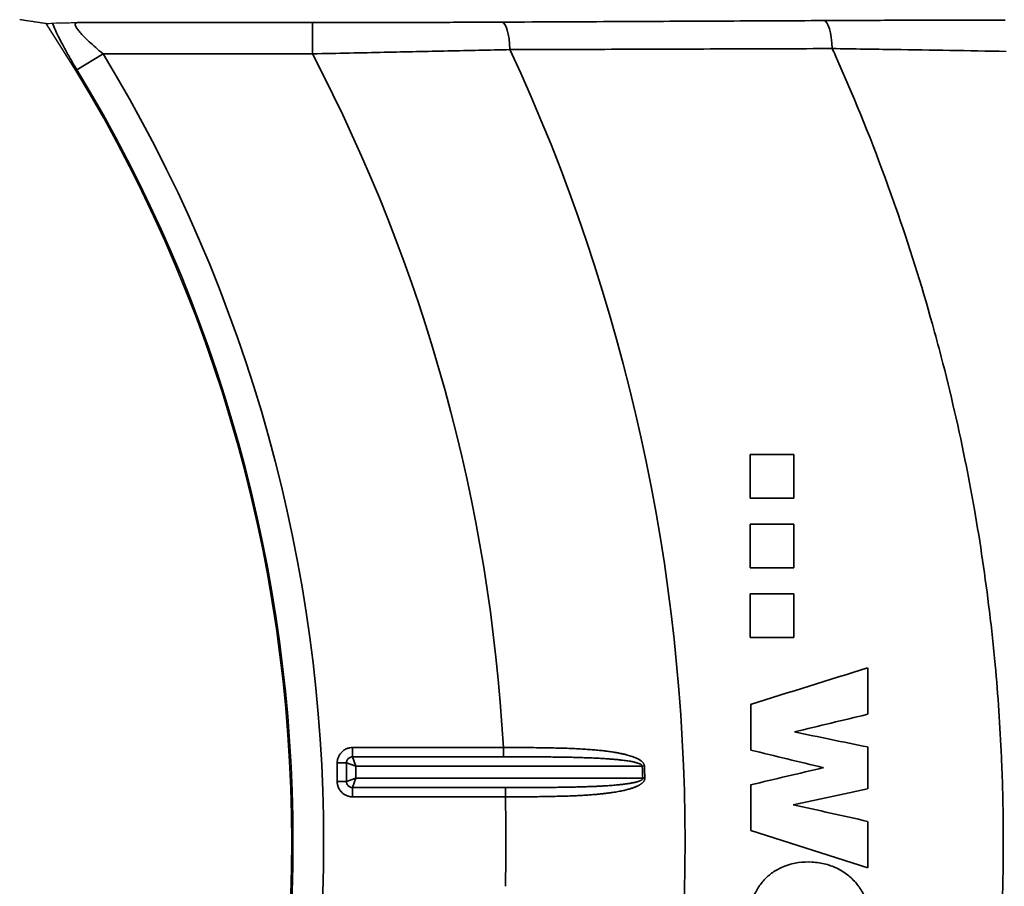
# Model space of a CAD drawing. Header units: millimetres. Extents: x 100 to 2070, y 30 to 1455.
# Tile 65 of 79: x 1088 to 1119, y 876 to 904. Entities that reach past the tile are written whole.
import ezdxf

# ---------------------------------------------------------------- set-up
doc = ezdxf.new("R2010")
doc.units = ezdxf.units.MM
doc.header["$LTSCALE"] = 5
doc.layers.add('_Sichtbarkanten', color=7, linetype='Continuous', lineweight=25)
doc.layers.add('Sichtbar schmal (ISO)', color=7, linetype='Continuous', lineweight=35)

msp = doc.modelspace()

# ---------------------------------------------------------------- linework, layer by layer
at = {"layer": '_Sichtbarkanten'}
msp.add_arc((1049.138, 877.537), 47.457, 326.5611, 33.4389, dxfattribs=at)
msp.add_rational_spline([(1088.74, 903.688), (1088.314, 903.752), (1087.894, 903.814)], [1.0001792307, 1.00023894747, 1.00023596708], degree=2, dxfattribs=at)
for points, knots in [([(1088.943, 903.704), (1088.966, 903.706), (1089, 903.707), (1089.046, 903.709), (1089.062, 903.71), (1089.079, 903.71), (1089.098, 903.711), (1089.133, 903.712), (1089.172, 903.713), (1089.217, 903.714), (1089.241, 903.715), (1089.268, 903.715), (1089.295, 903.716), (1089.344, 903.717), (1089.397, 903.718), (1089.454, 903.719), (1089.466, 903.719), (1089.478, 903.719), (1089.49, 903.719), (1089.552, 903.72), (1089.617, 903.721), (1089.686, 903.722), (1089.704, 903.722), (1089.723, 903.723), (1089.742, 903.723)], [0, 0, 0, 0, 0.25, 0.25, 0.25, 0.338128, 0.338128, 0.338128, 0.5, 0.5, 0.5, 0.590036, 0.590036, 0.590036, 0.75, 0.75, 0.75, 0.784174, 0.784174, 0.784174, 0.954671, 0.954671, 0.954671, 1, 1, 1, 1]), ([(1088.74, 903.688), (1088.774, 903.691), (1088.807, 903.693), (1088.841, 903.696), (1088.875, 903.698), (1088.909, 903.701), (1088.943, 903.704)], [0, 0, 0, 0, 0.5, 0.5, 0.5, 0.9999969, 0.9999969, 0.9999969, 0.9999969])]:
    msp.add_open_spline(points, degree=3, knots=knots, dxfattribs=at)
at = {"layer": 'Sichtbar schmal (ISO)'}
for p, q in [((1097.258, 903.723), (1089.742, 903.723)), ((1097.258, 903.723), (1097.258, 902.723)), ((1100.848, 902.798), (1100.848, 902.798)), ((1089.723, 902.213), (1090.562, 902.723)), ((1097.258, 902.723), (1090.562, 902.723)), ((1111.267, 889.916), (1111.267, 888.521)), ((1112.662, 888.521), (1112.662, 889.916)), ((1111.267, 887.685), (1111.267, 886.289)), ((1112.662, 886.289), (1112.662, 887.685)), ((1111.267, 885.453), (1111.267, 884.058)), ((1112.662, 884.058), (1112.662, 885.453)), ((1115.022, 881.606), (1115.022, 883.092)), ((1111.279, 881.924), (1111.279, 880.46)), ((1103.368, 880.543), (1098.543, 880.543)), ((1098.543, 880.543), (1098.543, 880.247)), ((1103.368, 880.543), (1103.368, 880.247)), ((1115.022, 879.228), (1115.022, 880.561)), ((1103.368, 880.247), (1098.543, 880.247)), ((1098.642, 879.952), (1098.543, 880.247)), ((1098.05, 880.05), (1098.05, 879.46)), ((1098.05, 880.05), (1098.346, 880.05)), ((1098.346, 880.05), (1098.346, 879.46)), ((1098.642, 879.952), (1098.346, 880.05)), ((1098.642, 879.952), (1098.642, 879.559)), ((1107.811, 879.952), (1098.642, 879.952)), ((1107.879, 879.954), (1107.811, 879.952)), ((1098.642, 879.559), (1098.346, 879.46)), ((1098.642, 879.559), (1098.543, 879.263)), ((1098.642, 879.559), (1107.826, 879.559)), ((1107.893, 879.561), (1107.826, 879.559)), ((1098.05, 879.46), (1098.346, 879.46)), ((1098.543, 879.263), (1103.432, 879.263)), ((1098.543, 878.967), (1098.543, 879.263)), ((1103.432, 878.967), (1103.432, 879.263)), ((1111.279, 879.35), (1111.279, 877.887)), ((1098.543, 878.967), (1103.432, 878.967)), ((1115.022, 876.697), (1115.022, 878.182)), ((1115.022, 876.697), (1111.279, 877.887))]:
    msp.add_line(p, q, dxfattribs=at)
for radius, start, end in [(60.041, 335.05667, 24.94333), (48.479, 328.6998, 31.3002), (54.312, 3.1729, 27.6276), (47.498, 328.6998, 31.3002), (58.723, 1.97291, 2.35656), (58.79, 1.97291, 2.35656), (54.312, 358.4912, 1.5088)]:
    msp.add_arc((1049.138, 877.537), radius, start, end, dxfattribs=at)
for centre, major_axis, ratio, start_param, end_param in [((1103.319, 902.737), (-0.005, 1), 0.262162, 4.832236, 6.265099), ((1113.622, 902.786), (-0.005, 1), 0.268648, 4.815708, 6.265066), ((-187.183, 478.489), (-4646.089, -1449.75), 0.000354, 1.853932, 1.854771), ((-1060.026, 360.345), (7699.874, 1847.086), 0.000064, 4.998433, 4.99875), ((50.455, 1098.442), (-3824.314, 784.936), 0.000162, 4.430328, 4.430966), ((263.721, 1084.335), (3071.833, -740.752), 0.000163, 1.290507, 1.291296), ((-579.878, 481.818), (-6016.423, -1415.905), 0.000076, 1.855708, 1.856112), ((-783.389, 471.449), (6734.529, 1448.395), 0.000076, 4.99777, 4.998138), ((-119.091, 1153.884), (-4415.269, 989.068), 0.000169, 4.429143, 4.429704)]:
    msp.add_ellipse(centre, major_axis=major_axis, ratio=ratio, start_param=start_param, end_param=end_param, dxfattribs=at)
for points, knots in [([(1089.742, 903.723), (1089.718, 903.722), (1089.701, 903.717), (1089.689, 903.708), (1089.677, 903.7), (1089.671, 903.688), (1089.669, 903.672), (1089.668, 903.656), (1089.672, 903.637), (1089.682, 903.613), (1089.692, 903.589), (1089.708, 903.561), (1089.73, 903.527), (1089.753, 903.494), (1089.783, 903.456), (1089.819, 903.413), (1089.856, 903.371), (1089.9, 903.323), (1089.95, 903.272), (1090, 903.221), (1090.057, 903.166), (1090.12, 903.107), (1090.183, 903.048), (1090.252, 902.986), (1090.326, 902.922), (1090.4, 902.858), (1090.479, 902.791), (1090.562, 902.723)], [0, 0, 0, 0, 0.111111, 0.111111, 0.111111, 0.222222, 0.222222, 0.222222, 0.333333, 0.333333, 0.333333, 0.444444, 0.444444, 0.444444, 0.555556, 0.555556, 0.555556, 0.666667, 0.666667, 0.666667, 0.777778, 0.777778, 0.777778, 0.888889, 0.888889, 0.888889, 1, 1, 1, 1]), ([(1103.319, 903.737), (1102.69, 903.734), (1102.047, 903.731), (1101.411, 903.729), (1100.774, 903.727), (1100.146, 903.726), (1099.461, 903.725), (1098.776, 903.723), (1098.034, 903.723), (1097.258, 903.723)], [0, 0, 0, 0, 0.333333, 0.333333, 0.333333, 0.666667, 0.666667, 0.666667, 1, 1, 1, 1]), ([(1113.622, 903.786), (1112.53, 903.781), (1111.423, 903.776), (1110.331, 903.77), (1109.239, 903.765), (1108.164, 903.76), (1107.007, 903.754), (1105.849, 903.749), (1104.609, 903.743), (1103.319, 903.737)], [0, 0, 0, 0, 0.3333333, 0.3333333, 0.3333333, 0.6666667, 0.6666667, 0.6666667, 1, 1, 1, 1]), ([(1119.419, 903.802), (1118.789, 903.802), (1118.155, 903.801), (1117.539, 903.8), (1116.923, 903.798), (1116.325, 903.797), (1115.679, 903.795), (1115.032, 903.792), (1114.338, 903.79), (1113.622, 903.786)], [0, 0, 0, 0, 0.3333333, 0.3333333, 0.3333333, 0.6666667, 0.6666667, 0.6666667, 1, 1, 1, 1]), ([(1103.579, 902.858), (1102.924, 902.843), (1102.251, 902.829), (1101.587, 902.814), (1100.922, 902.8), (1100.267, 902.786), (1099.553, 902.771), (1098.838, 902.756), (1098.064, 902.74), (1097.258, 902.723)], [0, 0, 0, 0, 0.333333, 0.333333, 0.333333, 0.666667, 0.666667, 0.666667, 1, 1, 1, 1]), ([(1113.889, 902.891), (1112.797, 902.887), (1111.688, 902.883), (1110.596, 902.88), (1109.504, 902.876), (1108.428, 902.872), (1107.269, 902.869), (1106.11, 902.865), (1104.868, 902.861), (1103.579, 902.858)], [0, 0, 0, 0, 0.3333333, 0.3333333, 0.3333333, 0.6666667, 0.6666667, 0.6666667, 1, 1, 1, 1]), ([(1119.454, 902.802), (1118.851, 902.812), (1118.242, 902.822), (1117.65, 902.832), (1117.059, 902.841), (1116.485, 902.851), (1115.864, 902.86), (1115.243, 902.87), (1114.576, 902.88), (1113.889, 902.891)], [0, 0, 0, 0, 0.333333, 0.333333, 0.333333, 0.666667, 0.666667, 0.666667, 1, 1, 1, 1]), ([(1113.889, 902.891), (1113.949, 902.757), (1114.009, 902.623), (1114.069, 902.489), (1114.645, 901.19), (1115.177, 899.872), (1115.661, 898.54), (1115.746, 898.304), (1115.831, 898.067), (1115.914, 897.83), (1116.346, 896.593), (1116.739, 895.344), (1117.092, 894.082), (1117.188, 893.736), (1117.282, 893.389), (1117.373, 893.04), (1117.676, 891.878), (1117.945, 890.705), (1118.179, 889.527), (1118.271, 889.069), (1118.357, 888.609), (1118.437, 888.149), (1118.626, 887.072), (1118.786, 885.99), (1118.917, 884.904), (1118.986, 884.334), (1119.047, 883.762), (1119.1, 883.19), (1119.191, 882.209), (1119.258, 881.226), (1119.301, 880.24), (1119.331, 879.559), (1119.35, 878.877), (1119.357, 878.194), (1119.367, 877.315), (1119.357, 876.436), (1119.329, 875.558), (1119.303, 874.768), (1119.263, 873.978), (1119.207, 873.19), (1119.152, 872.424), (1119.084, 871.658), (1119.001, 870.894), (1118.903, 870.001), (1118.787, 869.109), (1118.65, 868.216), (1118.549, 867.56), (1118.437, 866.904), (1118.314, 866.245), (1118.127, 865.245), (1117.914, 864.239), (1117.672, 863.229), (1117.537, 862.667), (1117.394, 862.104), (1117.242, 861.539), (1116.939, 860.415), (1116.6, 859.286), (1116.227, 858.164), (1116.077, 857.711), (1115.921, 857.259), (1115.76, 856.809), (1115.321, 855.582), (1114.843, 854.37), (1114.325, 853.171), (1114.183, 852.841), (1114.037, 852.511), (1113.889, 852.183)], [0, 0, 0, 0, 0.008508, 0.008508, 0.008508, 0.090909, 0.090909, 0.090909, 0.105515, 0.105515, 0.105515, 0.181818, 0.181818, 0.181818, 0.20276, 0.20276, 0.20276, 0.272727, 0.272727, 0.272727, 0.299932, 0.299932, 0.299932, 0.363636, 0.363636, 0.363636, 0.397122, 0.397122, 0.397122, 0.454545, 0.454545, 0.454545, 0.494278, 0.494278, 0.494278, 0.545455, 0.545455, 0.545455, 0.591537, 0.591537, 0.591537, 0.636364, 0.636364, 0.636364, 0.688788, 0.688788, 0.688788, 0.727273, 0.727273, 0.727273, 0.785676, 0.785676, 0.785676, 0.818182, 0.818182, 0.818182, 0.882928, 0.882928, 0.882928, 0.909091, 0.909091, 0.909091, 0.98037, 0.98037, 0.98037, 1, 1, 1, 1]), ([(1107.879, 879.954), (1107.878, 879.961), (1107.878, 879.967), (1107.876, 879.974), (1107.875, 879.98), (1107.874, 879.987), (1107.871, 879.993), (1107.869, 880), (1107.866, 880.007), (1107.863, 880.014), (1107.86, 880.02), (1107.856, 880.027), (1107.852, 880.034), (1107.847, 880.041), (1107.842, 880.048), (1107.837, 880.055), (1107.831, 880.062), (1107.825, 880.069), (1107.819, 880.076), (1107.812, 880.082), (1107.805, 880.089), (1107.797, 880.096), (1107.789, 880.103), (1107.78, 880.11), (1107.771, 880.117), (1107.762, 880.124), (1107.752, 880.131), (1107.742, 880.138), (1107.731, 880.145), (1107.72, 880.152), (1107.707, 880.159), (1107.695, 880.166), (1107.682, 880.173), (1107.668, 880.181), (1107.654, 880.188), (1107.64, 880.195), (1107.624, 880.202), (1107.608, 880.21), (1107.591, 880.217), (1107.573, 880.224), (1107.555, 880.232), (1107.535, 880.239), (1107.515, 880.247), (1107.494, 880.254), (1107.472, 880.262), (1107.449, 880.27), (1107.425, 880.277), (1107.4, 880.285), (1107.373, 880.293), (1107.346, 880.301), (1107.317, 880.308), (1107.286, 880.316), (1107.256, 880.324), (1107.223, 880.332), (1107.187, 880.34), (1107.152, 880.348), (1107.114, 880.356), (1107.073, 880.364), (1107.033, 880.372), (1106.99, 880.38), (1106.945, 880.387), (1106.9, 880.395), (1106.853, 880.402), (1106.804, 880.409), (1106.755, 880.416), (1106.704, 880.423), (1106.65, 880.43), (1106.596, 880.437), (1106.541, 880.443), (1106.482, 880.449), (1106.424, 880.455), (1106.363, 880.461), (1106.3, 880.467), (1106.237, 880.472), (1106.171, 880.477), (1106.102, 880.482), (1106.033, 880.487), (1105.961, 880.492), (1105.885, 880.496), (1105.81, 880.501), (1105.731, 880.505), (1105.649, 880.508), (1105.567, 880.512), (1105.482, 880.515), (1105.394, 880.519), (1105.306, 880.522), (1105.215, 880.524), (1105.121, 880.527), (1105.027, 880.529), (1104.93, 880.531), (1104.828, 880.533), (1104.726, 880.535), (1104.62, 880.536), (1104.509, 880.538), (1104.398, 880.539), (1104.281, 880.54), (1104.16, 880.541), (1104.039, 880.542), (1103.912, 880.542), (1103.78, 880.543), (1103.648, 880.543), (1103.51, 880.543), (1103.368, 880.543)], [0, 0, 0, 0, 0.029412, 0.029412, 0.029412, 0.058824, 0.058824, 0.058824, 0.088235, 0.088235, 0.088235, 0.117647, 0.117647, 0.117647, 0.147059, 0.147059, 0.147059, 0.176471, 0.176471, 0.176471, 0.205882, 0.205882, 0.205882, 0.235294, 0.235294, 0.235294, 0.264706, 0.264706, 0.264706, 0.294118, 0.294118, 0.294118, 0.323529, 0.323529, 0.323529, 0.352941, 0.352941, 0.352941, 0.382353, 0.382353, 0.382353, 0.411765, 0.411765, 0.411765, 0.441176, 0.441176, 0.441176, 0.470588, 0.470588, 0.470588, 0.5, 0.5, 0.5, 0.529412, 0.529412, 0.529412, 0.558824, 0.558824, 0.558824, 0.588235, 0.588235, 0.588235, 0.617647, 0.617647, 0.617647, 0.647059, 0.647059, 0.647059, 0.676471, 0.676471, 0.676471, 0.705882, 0.705882, 0.705882, 0.735294, 0.735294, 0.735294, 0.764706, 0.764706, 0.764706, 0.794118, 0.794118, 0.794118, 0.823529, 0.823529, 0.823529, 0.852941, 0.852941, 0.852941, 0.882353, 0.882353, 0.882353, 0.911765, 0.911765, 0.911765, 0.941176, 0.941176, 0.941176, 0.970588, 0.970588, 0.970588, 1, 1, 1, 1]), ([(1098.543, 880.247), (1098.531, 880.247), (1098.517, 880.246), (1098.503, 880.244), (1098.49, 880.241), (1098.475, 880.236), (1098.461, 880.23), (1098.447, 880.224), (1098.433, 880.215), (1098.421, 880.205), (1098.409, 880.196), (1098.398, 880.185), (1098.389, 880.173), (1098.38, 880.162), (1098.372, 880.15), (1098.366, 880.137), (1098.359, 880.123), (1098.354, 880.109), (1098.351, 880.095), (1098.348, 880.08), (1098.346, 880.065), (1098.346, 880.05)], [0, 0, 0, 0, 0.1428571, 0.1428571, 0.1428571, 0.2857143, 0.2857143, 0.2857143, 0.4285714, 0.4285714, 0.4285714, 0.5714286, 0.5714286, 0.5714286, 0.7142857, 0.7142857, 0.7142857, 0.8571429, 0.8571429, 0.8571429, 0.9999998, 0.9999998, 0.9999998, 0.9999998]), ([(1107.811, 879.952), (1107.811, 879.955), (1107.811, 879.958), (1107.809, 879.961), (1107.808, 879.965), (1107.806, 879.968), (1107.804, 879.971), (1107.802, 879.974), (1107.799, 879.978), (1107.796, 879.981), (1107.793, 879.985), (1107.789, 879.988), (1107.785, 879.991), (1107.781, 879.995), (1107.776, 879.998), (1107.77, 880.002), (1107.765, 880.005), (1107.759, 880.009), (1107.752, 880.012), (1107.746, 880.016), (1107.739, 880.019), (1107.731, 880.022), (1107.723, 880.026), (1107.715, 880.029), (1107.706, 880.033), (1107.697, 880.036), (1107.687, 880.04), (1107.676, 880.043), (1107.666, 880.047), (1107.655, 880.05), (1107.643, 880.054), (1107.631, 880.058), (1107.618, 880.061), (1107.604, 880.065), (1107.591, 880.068), (1107.576, 880.072), (1107.56, 880.076), (1107.545, 880.079), (1107.528, 880.083), (1107.51, 880.087), (1107.492, 880.09), (1107.473, 880.094), (1107.453, 880.098), (1107.433, 880.102), (1107.411, 880.105), (1107.388, 880.109), (1107.365, 880.113), (1107.34, 880.117), (1107.313, 880.121), (1107.287, 880.125), (1107.258, 880.129), (1107.228, 880.133), (1107.198, 880.136), (1107.165, 880.14), (1107.13, 880.144), (1107.095, 880.148), (1107.058, 880.152), (1107.018, 880.156), (1106.978, 880.16), (1106.936, 880.164), (1106.892, 880.168), (1106.847, 880.172), (1106.801, 880.176), (1106.753, 880.179), (1106.704, 880.183), (1106.654, 880.186), (1106.601, 880.19), (1106.548, 880.193), (1106.493, 880.196), (1106.436, 880.199), (1106.378, 880.202), (1106.319, 880.205), (1106.256, 880.208), (1106.194, 880.211), (1106.129, 880.213), (1106.061, 880.216), (1105.993, 880.218), (1105.922, 880.221), (1105.848, 880.223), (1105.774, 880.225), (1105.696, 880.227), (1105.615, 880.229), (1105.534, 880.231), (1105.45, 880.233), (1105.364, 880.234), (1105.277, 880.236), (1105.188, 880.237), (1105.095, 880.238), (1105.002, 880.24), (1104.906, 880.241), (1104.806, 880.242), (1104.706, 880.243), (1104.601, 880.244), (1104.492, 880.244), (1104.382, 880.245), (1104.268, 880.246), (1104.148, 880.246), (1104.029, 880.246), (1103.904, 880.247), (1103.774, 880.247), (1103.644, 880.247), (1103.508, 880.247), (1103.368, 880.247)], [0, 0, 0, 0, 0.029412, 0.029412, 0.029412, 0.058824, 0.058824, 0.058824, 0.088235, 0.088235, 0.088235, 0.117647, 0.117647, 0.117647, 0.147059, 0.147059, 0.147059, 0.176471, 0.176471, 0.176471, 0.205882, 0.205882, 0.205882, 0.235294, 0.235294, 0.235294, 0.264706, 0.264706, 0.264706, 0.294118, 0.294118, 0.294118, 0.323529, 0.323529, 0.323529, 0.352941, 0.352941, 0.352941, 0.382353, 0.382353, 0.382353, 0.411765, 0.411765, 0.411765, 0.441176, 0.441176, 0.441176, 0.470588, 0.470588, 0.470588, 0.5, 0.5, 0.5, 0.529412, 0.529412, 0.529412, 0.558824, 0.558824, 0.558824, 0.588235, 0.588235, 0.588235, 0.617647, 0.617647, 0.617647, 0.647059, 0.647059, 0.647059, 0.676471, 0.676471, 0.676471, 0.705882, 0.705882, 0.705882, 0.735294, 0.735294, 0.735294, 0.764706, 0.764706, 0.764706, 0.794118, 0.794118, 0.794118, 0.823529, 0.823529, 0.823529, 0.852941, 0.852941, 0.852941, 0.882353, 0.882353, 0.882353, 0.911765, 0.911765, 0.911765, 0.941176, 0.941176, 0.941176, 0.970588, 0.970588, 0.970588, 1, 1, 1, 1]), ([(1103.432, 878.967), (1103.56, 878.967), (1103.683, 878.967), (1103.801, 878.968), (1103.919, 878.968), (1104.032, 878.969), (1104.142, 878.97), (1104.251, 878.97), (1104.357, 878.971), (1104.458, 878.972), (1104.559, 878.974), (1104.657, 878.975), (1104.75, 878.976), (1104.844, 878.978), (1104.933, 878.98), (1105.02, 878.982), (1105.106, 878.984), (1105.188, 878.986), (1105.268, 878.988), (1105.347, 878.99), (1105.423, 878.993), (1105.495, 878.996), (1105.568, 878.998), (1105.638, 879.001), (1105.704, 879.004), (1105.771, 879.007), (1105.834, 879.011), (1105.895, 879.014), (1105.956, 879.018), (1106.014, 879.021), (1106.07, 879.025), (1106.126, 879.029), (1106.179, 879.033), (1106.23, 879.037), (1106.281, 879.041), (1106.33, 879.045), (1106.377, 879.049), (1106.424, 879.053), (1106.469, 879.058), (1106.512, 879.062), (1106.555, 879.067), (1106.596, 879.071), (1106.636, 879.076), (1106.675, 879.081), (1106.713, 879.085), (1106.75, 879.09), (1106.786, 879.095), (1106.821, 879.1), (1106.855, 879.105), (1106.888, 879.11), (1106.92, 879.115), (1106.951, 879.12), (1106.982, 879.125), (1107.012, 879.13), (1107.041, 879.136), (1107.069, 879.141), (1107.097, 879.146), (1107.123, 879.151), (1107.149, 879.156), (1107.174, 879.162), (1107.198, 879.167), (1107.223, 879.172), (1107.246, 879.178), (1107.268, 879.183), (1107.29, 879.188), (1107.312, 879.194), (1107.332, 879.199), (1107.353, 879.205), (1107.372, 879.21), (1107.391, 879.215), (1107.41, 879.221), (1107.428, 879.226), (1107.446, 879.232), (1107.463, 879.237), (1107.48, 879.243), (1107.496, 879.248), (1107.512, 879.253), (1107.527, 879.259), (1107.541, 879.264), (1107.556, 879.269), (1107.57, 879.275), (1107.583, 879.28), (1107.596, 879.285), (1107.609, 879.291), (1107.62, 879.296), (1107.632, 879.301), (1107.643, 879.306), (1107.654, 879.311), (1107.665, 879.316), (1107.675, 879.321), (1107.684, 879.326), (1107.694, 879.331), (1107.703, 879.336), (1107.711, 879.341), (1107.72, 879.345), (1107.728, 879.35), (1107.736, 879.355), (1107.743, 879.359), (1107.751, 879.364), (1107.758, 879.369), (1107.765, 879.373), (1107.771, 879.378), (1107.777, 879.382), (1107.784, 879.387), (1107.79, 879.391), (1107.795, 879.396), (1107.801, 879.4), (1107.807, 879.405), (1107.812, 879.409), (1107.817, 879.414), (1107.822, 879.418), (1107.827, 879.423), (1107.831, 879.428), (1107.836, 879.432), (1107.84, 879.437), (1107.845, 879.442), (1107.849, 879.447), (1107.853, 879.452), (1107.857, 879.457), (1107.861, 879.463), (1107.865, 879.468), (1107.869, 879.474), (1107.872, 879.48), (1107.875, 879.486), (1107.879, 879.493), (1107.882, 879.5), (1107.885, 879.507), (1107.887, 879.515), (1107.89, 879.523), (1107.891, 879.532), (1107.893, 879.541), (1107.894, 879.551), (1107.893, 879.561)], [0, 0, 0, 0, 0.022727, 0.022727, 0.022727, 0.045455, 0.045455, 0.045455, 0.068182, 0.068182, 0.068182, 0.090909, 0.090909, 0.090909, 0.113636, 0.113636, 0.113636, 0.136364, 0.136364, 0.136364, 0.159091, 0.159091, 0.159091, 0.181818, 0.181818, 0.181818, 0.204545, 0.204545, 0.204545, 0.227273, 0.227273, 0.227273, 0.25, 0.25, 0.25, 0.272727, 0.272727, 0.272727, 0.295455, 0.295455, 0.295455, 0.318182, 0.318182, 0.318182, 0.340909, 0.340909, 0.340909, 0.363636, 0.363636, 0.363636, 0.386364, 0.386364, 0.386364, 0.409091, 0.409091, 0.409091, 0.431818, 0.431818, 0.431818, 0.454545, 0.454545, 0.454545, 0.477273, 0.477273, 0.477273, 0.5, 0.5, 0.5, 0.522727, 0.522727, 0.522727, 0.545455, 0.545455, 0.545455, 0.568182, 0.568182, 0.568182, 0.590909, 0.590909, 0.590909, 0.613636, 0.613636, 0.613636, 0.636364, 0.636364, 0.636364, 0.659091, 0.659091, 0.659091, 0.681818, 0.681818, 0.681818, 0.704545, 0.704545, 0.704545, 0.727273, 0.727273, 0.727273, 0.75, 0.75, 0.75, 0.772727, 0.772727, 0.772727, 0.795455, 0.795455, 0.795455, 0.818182, 0.818182, 0.818182, 0.840909, 0.840909, 0.840909, 0.863636, 0.863636, 0.863636, 0.886364, 0.886364, 0.886364, 0.909091, 0.909091, 0.909091, 0.931818, 0.931818, 0.931818, 0.954545, 0.954545, 0.954545, 0.977273, 0.977273, 0.977273, 1, 1, 1, 1]), ([(1103.432, 879.263), (1103.558, 879.263), (1103.679, 879.263), (1103.795, 879.263), (1103.912, 879.263), (1104.023, 879.264), (1104.131, 879.264), (1104.239, 879.264), (1104.343, 879.265), (1104.443, 879.265), (1104.542, 879.266), (1104.638, 879.267), (1104.73, 879.267), (1104.822, 879.268), (1104.911, 879.269), (1104.996, 879.27), (1105.081, 879.271), (1105.162, 879.272), (1105.24, 879.273), (1105.318, 879.274), (1105.393, 879.275), (1105.464, 879.277), (1105.536, 879.278), (1105.604, 879.28), (1105.67, 879.281), (1105.736, 879.283), (1105.798, 879.284), (1105.858, 879.286), (1105.918, 879.288), (1105.976, 879.289), (1106.031, 879.291), (1106.085, 879.293), (1106.138, 879.295), (1106.188, 879.297), (1106.239, 879.299), (1106.287, 879.301), (1106.333, 879.303), (1106.379, 879.305), (1106.423, 879.308), (1106.466, 879.31), (1106.508, 879.312), (1106.549, 879.314), (1106.588, 879.317), (1106.627, 879.319), (1106.664, 879.321), (1106.7, 879.324), (1106.736, 879.326), (1106.77, 879.329), (1106.803, 879.331), (1106.836, 879.334), (1106.868, 879.336), (1106.899, 879.339), (1106.929, 879.341), (1106.958, 879.344), (1106.987, 879.346), (1107.015, 879.349), (1107.042, 879.352), (1107.067, 879.354), (1107.093, 879.357), (1107.118, 879.359), (1107.142, 879.362), (1107.166, 879.365), (1107.188, 879.367), (1107.21, 879.37), (1107.232, 879.373), (1107.253, 879.375), (1107.274, 879.378), (1107.294, 879.381), (1107.313, 879.383), (1107.332, 879.386), (1107.35, 879.389), (1107.368, 879.392), (1107.385, 879.394), (1107.403, 879.397), (1107.419, 879.4), (1107.435, 879.402), (1107.45, 879.405), (1107.465, 879.408), (1107.48, 879.41), (1107.494, 879.413), (1107.508, 879.416), (1107.521, 879.418), (1107.534, 879.421), (1107.546, 879.424), (1107.557, 879.426), (1107.569, 879.429), (1107.58, 879.431), (1107.591, 879.434), (1107.601, 879.436), (1107.611, 879.439), (1107.62, 879.441), (1107.63, 879.444), (1107.639, 879.446), (1107.647, 879.449), (1107.656, 879.451), (1107.664, 879.453), (1107.671, 879.456), (1107.679, 879.458), (1107.686, 879.46), (1107.693, 879.463), (1107.7, 879.465), (1107.706, 879.467), (1107.712, 879.469), (1107.718, 879.472), (1107.724, 879.474), (1107.73, 879.476), (1107.735, 879.478), (1107.741, 879.481), (1107.746, 879.483), (1107.751, 879.485), (1107.756, 879.488), (1107.761, 879.49), (1107.765, 879.492), (1107.77, 879.495), (1107.774, 879.497), (1107.778, 879.499), (1107.783, 879.502), (1107.787, 879.504), (1107.791, 879.507), (1107.794, 879.51), (1107.798, 879.512), (1107.802, 879.515), (1107.805, 879.518), (1107.809, 879.521), (1107.812, 879.525), (1107.815, 879.528), (1107.818, 879.532), (1107.82, 879.536), (1107.823, 879.54), (1107.824, 879.544), (1107.826, 879.549), (1107.827, 879.553), (1107.826, 879.559)], [0, 0, 0, 0, 0.022727, 0.022727, 0.022727, 0.045455, 0.045455, 0.045455, 0.068182, 0.068182, 0.068182, 0.090909, 0.090909, 0.090909, 0.113636, 0.113636, 0.113636, 0.136364, 0.136364, 0.136364, 0.159091, 0.159091, 0.159091, 0.181818, 0.181818, 0.181818, 0.204545, 0.204545, 0.204545, 0.227273, 0.227273, 0.227273, 0.25, 0.25, 0.25, 0.272727, 0.272727, 0.272727, 0.295455, 0.295455, 0.295455, 0.318182, 0.318182, 0.318182, 0.340909, 0.340909, 0.340909, 0.363636, 0.363636, 0.363636, 0.386364, 0.386364, 0.386364, 0.409091, 0.409091, 0.409091, 0.431818, 0.431818, 0.431818, 0.454545, 0.454545, 0.454545, 0.477273, 0.477273, 0.477273, 0.5, 0.5, 0.5, 0.522727, 0.522727, 0.522727, 0.545455, 0.545455, 0.545455, 0.568182, 0.568182, 0.568182, 0.590909, 0.590909, 0.590909, 0.613636, 0.613636, 0.613636, 0.636364, 0.636364, 0.636364, 0.659091, 0.659091, 0.659091, 0.681818, 0.681818, 0.681818, 0.704545, 0.704545, 0.704545, 0.727273, 0.727273, 0.727273, 0.75, 0.75, 0.75, 0.772727, 0.772727, 0.772727, 0.795455, 0.795455, 0.795455, 0.818182, 0.818182, 0.818182, 0.840909, 0.840909, 0.840909, 0.863636, 0.863636, 0.863636, 0.886364, 0.886364, 0.886364, 0.909091, 0.909091, 0.909091, 0.931818, 0.931818, 0.931818, 0.954545, 0.954545, 0.954545, 0.977273, 0.977273, 0.977273, 1, 1, 1, 1]), ([(1098.346, 879.46), (1098.346, 879.447), (1098.347, 879.434), (1098.35, 879.42), (1098.353, 879.406), (1098.357, 879.392), (1098.364, 879.378), (1098.37, 879.364), (1098.378, 879.35), (1098.388, 879.338), (1098.398, 879.325), (1098.409, 879.315), (1098.42, 879.305), (1098.432, 879.296), (1098.444, 879.289), (1098.457, 879.282), (1098.47, 879.276), (1098.484, 879.271), (1098.499, 879.268), (1098.513, 879.264), (1098.528, 879.263), (1098.543, 879.263)], [0, 0, 0, 0, 0.1428571, 0.1428571, 0.1428571, 0.2857143, 0.2857143, 0.2857143, 0.4285714, 0.4285714, 0.4285714, 0.5714286, 0.5714286, 0.5714286, 0.7142857, 0.7142857, 0.7142857, 0.8571429, 0.8571429, 0.8571429, 0.9999998, 0.9999998, 0.9999998, 0.9999998]), ([(1112.823, 872.782), (1112.997, 872.782), (1113.161, 872.792), (1113.315, 872.81), (1113.469, 872.828), (1113.612, 872.855), (1113.747, 872.892), (1113.881, 872.928), (1114.006, 872.975), (1114.121, 873.03), (1114.236, 873.086), (1114.342, 873.151), (1114.435, 873.224), (1114.529, 873.297), (1114.611, 873.378), (1114.684, 873.468), (1114.758, 873.558), (1114.823, 873.658), (1114.879, 873.771), (1114.935, 873.883), (1114.983, 874.009), (1115.019, 874.145), (1115.055, 874.281), (1115.08, 874.428), (1115.095, 874.577), (1115.11, 874.725), (1115.114, 874.876), (1115.105, 875.024), (1115.097, 875.173), (1115.076, 875.319), (1115.041, 875.456), (1115.006, 875.592), (1114.957, 875.719), (1114.898, 875.836), (1114.839, 875.954), (1114.769, 876.062), (1114.69, 876.162), (1114.61, 876.263), (1114.52, 876.355), (1114.418, 876.438), (1114.317, 876.522), (1114.204, 876.597), (1114.081, 876.66), (1113.957, 876.724), (1113.822, 876.777), (1113.681, 876.814), (1113.54, 876.851), (1113.392, 876.874), (1113.245, 876.881), (1113.097, 876.889), (1112.949, 876.883), (1112.808, 876.863), (1112.666, 876.843), (1112.531, 876.81), (1112.406, 876.766), (1112.281, 876.721), (1112.167, 876.665), (1112.062, 876.6), (1111.957, 876.535), (1111.863, 876.46), (1111.776, 876.375), (1111.689, 876.291), (1111.61, 876.196), (1111.539, 876.09), (1111.468, 875.984), (1111.405, 875.867), (1111.352, 875.735), (1111.299, 875.603), (1111.256, 875.457), (1111.227, 875.304), (1111.197, 875.151), (1111.182, 874.991), (1111.179, 874.83), (1111.177, 874.67), (1111.188, 874.508), (1111.213, 874.354), (1111.238, 874.199), (1111.277, 874.051), (1111.326, 873.917), (1111.375, 873.783), (1111.434, 873.664), (1111.501, 873.556), (1111.569, 873.448), (1111.645, 873.351), (1111.729, 873.264), (1111.813, 873.177), (1111.906, 873.1), (1112.011, 873.033), (1112.115, 872.965), (1112.233, 872.908), (1112.361, 872.861)], [0, 0, 0, 0, 0.033333, 0.033333, 0.033333, 0.066667, 0.066667, 0.066667, 0.1, 0.1, 0.1, 0.133333, 0.133333, 0.133333, 0.166667, 0.166667, 0.166667, 0.2, 0.2, 0.2, 0.233333, 0.233333, 0.233333, 0.266667, 0.266667, 0.266667, 0.3, 0.3, 0.3, 0.333333, 0.333333, 0.333333, 0.366667, 0.366667, 0.366667, 0.4, 0.4, 0.4, 0.433333, 0.433333, 0.433333, 0.466667, 0.466667, 0.466667, 0.5, 0.5, 0.5, 0.533333, 0.533333, 0.533333, 0.566667, 0.566667, 0.566667, 0.6, 0.6, 0.6, 0.633333, 0.633333, 0.633333, 0.666667, 0.666667, 0.666667, 0.7, 0.7, 0.7, 0.733333, 0.733333, 0.733333, 0.766667, 0.766667, 0.766667, 0.8, 0.8, 0.8, 0.833333, 0.833333, 0.833333, 0.866667, 0.866667, 0.866667, 0.9, 0.9, 0.9, 0.933333, 0.933333, 0.933333, 0.966667, 0.966667, 0.966667, 1, 1, 1, 1])]:
    msp.add_open_spline(points, degree=3, knots=knots, dxfattribs=at)
for points in [[(1088.943, 903.704), (1088.968, 903.636), (1089.03, 903.487), (1089.158, 903.219), (1089.318, 902.913), (1089.507, 902.575), (1089.648, 902.336), (1089.723, 902.213)], [(1112.662, 889.916), (1112.506, 889.916), (1112.194, 889.916), (1111.729, 889.916), (1111.42, 889.916), (1111.267, 889.916)], [(1111.267, 888.521), (1111.42, 888.521), (1111.729, 888.521), (1112.194, 888.521), (1112.506, 888.521), (1112.662, 888.521)], [(1112.662, 887.685), (1112.506, 887.685), (1112.194, 887.685), (1111.729, 887.685), (1111.42, 887.685), (1111.267, 887.685)], [(1111.267, 886.289), (1111.421, 886.289), (1111.729, 886.289), (1112.194, 886.289), (1112.506, 886.289), (1112.662, 886.289)], [(1112.662, 885.453), (1112.506, 885.453), (1112.194, 885.453), (1111.729, 885.453), (1111.421, 885.453), (1111.267, 885.453)], [(1111.267, 884.058), (1111.421, 884.058), (1111.729, 884.058), (1112.195, 884.058), (1112.506, 884.058), (1112.662, 884.058)], [(1098.543, 880.543), (1098.511, 880.543), (1098.445, 880.537), (1098.339, 880.504), (1098.234, 880.441), (1098.154, 880.359), (1098.097, 880.268), (1098.059, 880.162), (1098.05, 880.088), (1098.05, 880.05)], [(1098.05, 879.46), (1098.05, 879.428), (1098.057, 879.362), (1098.09, 879.255), (1098.153, 879.151), (1098.235, 879.07), (1098.326, 879.013), (1098.432, 878.975), (1098.505, 878.967), (1098.543, 878.967)]]:
    msp.add_open_spline(points, degree=3, dxfattribs=at)

doc.saveas('drawing.dxf')
